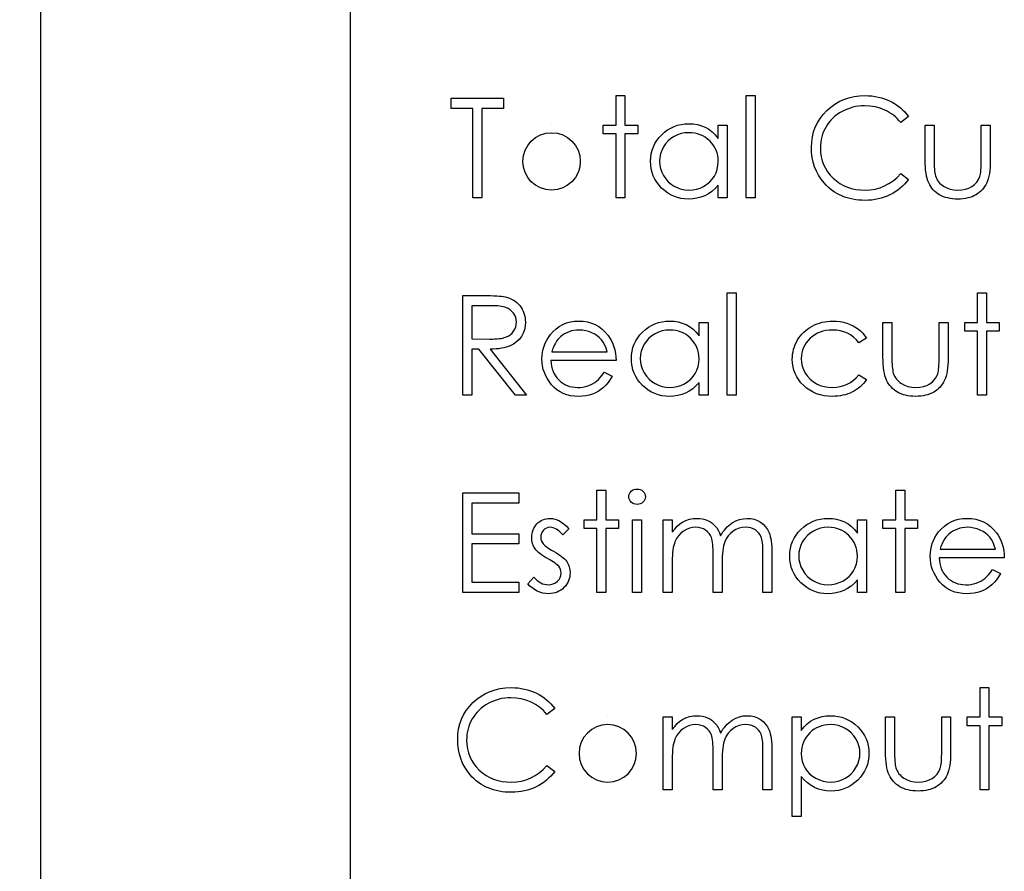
# Model space of a CAD drawing. Header units: inches. Extents: x 0.1 to 87.3, y 0.1 to 33.9.
# Tile 135 of 161: x 31.5 to 32.4, y 25.7 to 26.5. Entities that reach past the tile are written whole.
import ezdxf

# ---------------------------------------------------------------- set-up
doc = ezdxf.new("R2010")
doc.units = ezdxf.units.IN
doc.header["$MEASUREMENT"] = 0
doc.layers.add('DIMENSIONS', color=171, linetype='Continuous')
doc.styles.add('SLDTEXTSTYLE0', font='TXT', dxfattribs={"width": 0.75})
doc.dimstyles.new('SLDDIMSTYLE0', dxfattribs={"dimtxt": 0.125, "dimasz": 0.13, "dimexe": 0, "dimexo": 0.0625, "dimgap": 0.03125, "dimtad": 0, "dimtih": 1, "dimtoh": 1, "dimdec": 4, "dimlfac": 1.333333, "dimrnd": 1e-09, "dimzin": 4, "dimdsep": 46, "dimtxsty": 'SLDTEXTSTYLE0', "dimsah": 1, "dimcen": 0.09, "dimadec": 0, "dimazin": 1, "dimtfac": 1, "dimtdec": 4, "dimtofl": 0, "dimtmove": 0, "dimatfit": 3, "dimfxl": 0, "dimfrac": 2, "dimtolj": 1, "dimtzin": 12, "dimarcsym": 0})

# ---------------------------------------------------------------- blocks, each defined once
blk = doc.blocks.new('_D')
at = {"layer": 'DIMENSIONS'}
for p, q in [((31.75748, 27.92628), (31.50748, 27.92628)), ((31.50748, 27.92628), (31.50748, 27.32736)), ((31.50748, 22.25736), (31.50748, 27.32736))]:
    blk.add_line(p, q, dxfattribs=at)
for points in [[(31.50748, 27.32736), (31.48748, 27.19736), (31.52748, 27.19736)], [(31.50748, 22.25736), (31.52748, 22.38736), (31.48748, 22.38736)]]:
    blk.add_solid(points, dxfattribs=at)
at = {"layer": 'DIMENSIONS', "char_height": 0.125, "attachment_point": 1, "style": 'SLDTEXTSTYLE0'}
for s, insert in [('6.7600', (31.75748, 28.08741)), ('COIL', (31.81407, 27.88897))]:
    blk.add_mtext(s, dxfattribs=dict(at, insert=insert))

msp = doc.modelspace()

# ---------------------------------------------------------------- linework, layer by layer
at = {"color": 7, "linetype": 'Continuous', "lineweight": 25}
msp.add_line((31.798685, 22.257365), (31.798685, 27.327365), dxfattribs=at)
at = {"color": 7, "linetype": 'Continuous'}
for p, q in [((31.988025, 26.374438), (31.988025, 26.374438)), ((32.04091, 25.817106), (32.04091, 25.817106))]:
    msp.add_line(p, q, dxfattribs=at)
at = {"color": 7, "linetype": 'Continuous', "flags": 128}
for points in [[(32.048685, 26.400881), (32.057098, 26.400881), (32.057098, 26.400881), (32.057098, 26.373236), (32.057098, 26.373236), (32.069118, 26.373236), (32.069118, 26.373236), (32.069118, 26.364823), (32.069118, 26.364823), (32.057098, 26.364823), (32.057098, 26.364823), (32.057098, 26.304727), (32.057098, 26.304727), (32.048685, 26.304727), (32.048685, 26.304727), (32.048685, 26.364823), (32.048685, 26.364823), (32.036666, 26.364823), (32.036666, 26.364823), (32.036666, 26.373236), (32.036666, 26.373236), (32.048685, 26.373236), (32.048685, 26.373236), (32.048685, 26.400881)], [(32.171281, 26.400881), (32.179694, 26.400881), (32.179694, 26.400881), (32.179694, 26.304727), (32.179694, 26.304727), (32.171281, 26.304727), (32.171281, 26.304727), (32.171281, 26.400881)], [(32.323925, 26.381274), (32.316563, 26.37564), (32.316563, 26.37564), (32.314967, 26.377499), (32.313296, 26.379246), (32.311549, 26.38088), (32.309727, 26.382401), (32.307812, 26.383791), (32.30584, 26.385068), (32.303774, 26.386232), (32.301633, 26.387284), (32.297164, 26.38903), (32.292487, 26.39027), (32.287605, 26.391021), (32.282496, 26.391265), (32.282496, 26.391265), (32.279679, 26.39119), (32.2769, 26.390927), (32.274177, 26.390514), (32.271529, 26.389932), (32.2689, 26.389181), (32.266346, 26.388279), (32.263848, 26.38719), (32.261388, 26.385951), (32.259021, 26.384561), (32.256805, 26.383058), (32.254721, 26.381443), (32.252768, 26.379716), (32.250946, 26.377875), (32.249275, 26.375922), (32.247735, 26.373837), (32.246326, 26.371659), (32.245068, 26.369387), (32.243997, 26.367039), (32.243077, 26.364635), (32.242326, 26.362137), (32.241744, 26.359583), (32.241331, 26.356973), (32.241068, 26.354269), (32.240993, 26.351508), (32.240993, 26.351508), (32.24118, 26.347358), (32.241744, 26.343395), (32.242664, 26.339601), (32.243979, 26.335996), (32.24565, 26.33254), (32.247716, 26.329272), (32.250138, 26.326174), (32.252937, 26.323263), (32.256017, 26.320615), (32.259303, 26.318305), (32.262777, 26.31637), (32.266439, 26.314774), (32.270308, 26.313535), (32.274365, 26.312652), (32.278628, 26.312107), (32.283079, 26.311938), (32.283079, 26.311938), (32.28798, 26.312182), (32.292675, 26.312915), (32.297164, 26.314136), (32.301464, 26.315845), (32.30554, 26.318042), (32.309427, 26.320727), (32.313089, 26.323901), (32.316563, 26.327563), (32.316563, 26.327563), (32.323925, 26.321986), (32.323925, 26.321986), (32.322122, 26.319713), (32.320207, 26.317554), (32.318197, 26.315544), (32.316075, 26.313666), (32.31384, 26.311901), (32.311493, 26.310286), (32.309033, 26.308802), (32.306479, 26.30745), (32.303831, 26.306248), (32.301107, 26.305215), (32.298309, 26.304332), (32.295417, 26.3036), (32.292469, 26.303037), (32.289426, 26.302642), (32.286328, 26.302398), (32.283135, 26.302323), (32.283135, 26.302323), (32.280111, 26.302379), (32.277163, 26.302586), (32.274308, 26.302905), (32.271529, 26.303356), (32.268825, 26.303919), (32.266214, 26.304633), (32.263679, 26.305459), (32.261219, 26.306417), (32.258834, 26.307506), (32.256542, 26.308727), (32.254326, 26.310079), (32.252185, 26.311544), (32.250138, 26.31314), (32.248166, 26.314868), (32.24627, 26.316727), (32.244467, 26.318718), (32.244467, 26.318718), (32.241687, 26.322267), (32.239265, 26.326005), (32.237218, 26.329911), (32.235546, 26.334005), (32.23425, 26.338268), (32.23333, 26.342719), (32.232767, 26.347339), (32.232579, 26.352146), (32.232579, 26.352146), (32.232804, 26.357198), (32.23348, 26.362044), (32.234607, 26.366682), (32.236185, 26.371114), (32.238194, 26.37534), (32.240673, 26.379377), (32.243584, 26.38319), (32.246965, 26.386814), (32.250683, 26.39012), (32.254608, 26.392974), (32.258777, 26.395378), (32.263172, 26.397369), (32.267792, 26.398909), (32.272637, 26.399998), (32.277726, 26.400655), (32.283022, 26.400881), (32.283022, 26.400881), (32.286252, 26.400806), (32.289407, 26.400561), (32.292469, 26.400148), (32.295455, 26.399585), (32.298366, 26.398871), (32.301201, 26.39797), (32.303962, 26.396918), (32.306629, 26.395716), (32.309202, 26.394364), (32.311662, 26.39288), (32.314009, 26.391265), (32.316225, 26.389538), (32.318329, 26.387659), (32.320319, 26.385669), (32.322179, 26.383528), (32.323925, 26.381274)], [(31.893637, 26.388861), (31.893637, 26.398477), (31.893637, 26.398477), (31.942916, 26.398477), (31.942916, 26.398477), (31.942916, 26.388861), (31.942916, 26.388861), (31.922483, 26.388861), (31.922483, 26.388861), (31.922483, 26.304727), (31.922483, 26.304727), (31.914069, 26.304727), (31.914069, 26.304727), (31.914069, 26.388861), (31.914069, 26.388861), (31.893637, 26.388861)], [(32.153252, 26.373236), (32.153252, 26.304727), (32.153252, 26.304727), (32.144839, 26.304727), (32.144839, 26.304727), (32.144839, 26.316577), (32.144839, 26.316577), (32.141928, 26.313422), (32.138867, 26.310718), (32.135599, 26.308464), (32.132181, 26.306661), (32.128594, 26.30529), (32.124857, 26.304314), (32.120932, 26.303713), (32.116856, 26.303525), (32.116856, 26.303525), (32.113232, 26.303694), (32.109739, 26.304182), (32.106377, 26.30499), (32.103147, 26.306117), (32.100067, 26.307581), (32.0971, 26.309365), (32.094283, 26.311469), (32.091597, 26.31391), (32.089137, 26.316577), (32.087015, 26.319375), (32.085231, 26.322324), (32.083747, 26.325422), (32.082602, 26.328653), (32.081794, 26.332014), (32.081306, 26.335526), (32.081137, 26.339169), (32.081137, 26.339169), (32.081306, 26.342738), (32.081794, 26.346193), (32.08262, 26.349498), (32.083785, 26.352691), (32.085268, 26.355733), (32.087071, 26.358644), (32.089212, 26.361443), (32.091691, 26.364091), (32.094395, 26.366513), (32.09725, 26.368617), (32.100217, 26.370401), (32.103335, 26.371847), (32.106584, 26.372992), (32.109964, 26.3738), (32.113476, 26.374269), (32.117119, 26.374438), (32.117119, 26.374438), (32.121307, 26.374232), (32.125289, 26.373612), (32.129063, 26.37256), (32.132632, 26.371114), (32.135993, 26.369217), (32.139167, 26.366814), (32.142097, 26.36394), (32.144839, 26.36056), (32.144839, 26.36056), (32.144839, 26.373236), (32.144839, 26.373236), (32.153252, 26.373236)], [(32.33955, 26.373236), (32.347964, 26.373236), (32.347964, 26.373236), (32.347964, 26.341461), (32.347964, 26.341461), (32.347982, 26.338662), (32.348039, 26.336108), (32.348151, 26.333761), (32.348302, 26.331639), (32.34849, 26.329761), (32.348715, 26.328089), (32.348978, 26.326662), (32.349297, 26.325441), (32.349297, 26.325441), (32.34986, 26.32392), (32.350518, 26.322474), (32.351307, 26.321122), (32.352189, 26.319845), (32.353203, 26.318643), (32.35433, 26.317535), (32.355551, 26.316502), (32.356903, 26.315563), (32.359851, 26.313985), (32.363082, 26.31284), (32.366575, 26.312164), (32.370331, 26.311938), (32.370331, 26.311938), (32.374087, 26.312164), (32.377542, 26.312821), (32.380697, 26.313929), (32.383552, 26.315469), (32.38605, 26.317366), (32.388134, 26.319563), (32.389806, 26.322023), (32.391045, 26.324765), (32.391045, 26.324765), (32.391364, 26.325892), (32.391646, 26.327282), (32.39189, 26.328953), (32.392097, 26.330906), (32.392247, 26.333141), (32.392341, 26.335639), (32.392416, 26.338418), (32.392435, 26.341461), (32.392435, 26.341461), (32.392435, 26.373236), (32.392435, 26.373236), (32.400848, 26.373236), (32.400848, 26.373236), (32.400848, 26.339883), (32.400848, 26.339883), (32.400792, 26.336484), (32.400642, 26.333291), (32.400379, 26.330305), (32.400003, 26.327563), (32.399534, 26.325009), (32.398951, 26.322699), (32.398257, 26.320596), (32.397468, 26.318699), (32.396566, 26.316971), (32.395571, 26.315338), (32.394444, 26.313798), (32.393242, 26.312352), (32.391909, 26.310999), (32.390482, 26.30976), (32.388942, 26.308595), (32.387289, 26.307544), (32.385543, 26.306605), (32.383683, 26.305778), (32.381711, 26.305102), (32.379646, 26.304539), (32.377448, 26.304088), (32.375157, 26.303769), (32.372772, 26.303581), (32.370256, 26.303525), (32.370256, 26.303525), (32.367758, 26.303581), (32.365354, 26.303769), (32.363063, 26.304088), (32.360866, 26.304539), (32.358781, 26.305102), (32.356809, 26.305778), (32.354931, 26.306605), (32.353166, 26.307544), (32.351513, 26.308595), (32.349954, 26.30976), (32.348508, 26.311018), (32.347175, 26.31237), (32.345954, 26.313835), (32.344846, 26.315394), (32.343832, 26.317047), (32.342931, 26.318793), (32.342142, 26.320709), (32.341447, 26.32285), (32.340865, 26.325235), (32.340395, 26.327826), (32.34002, 26.330662), (32.339757, 26.333704), (32.339607, 26.336991), (32.33955, 26.340503), (32.33955, 26.340503), (32.33955, 26.373236)], [(32.117232, 26.366025), (32.113551, 26.3658), (32.11002, 26.365142), (32.10664, 26.364034), (32.103391, 26.362494), (32.100386, 26.36056), (32.097701, 26.35825), (32.095334, 26.355602), (32.093287, 26.352578), (32.091654, 26.349348), (32.090489, 26.346005), (32.089776, 26.342587), (32.08955, 26.339076), (32.08955, 26.339076), (32.089794, 26.335582), (32.090489, 26.332164), (32.091672, 26.328822), (32.093325, 26.325554), (32.095391, 26.322512), (32.097757, 26.319826), (32.100461, 26.317497), (32.103485, 26.315525), (32.106734, 26.313948), (32.110096, 26.31284), (32.11357, 26.312164), (32.117157, 26.311938), (32.117157, 26.311938), (32.1208, 26.312164), (32.12435, 26.312821), (32.127786, 26.313929), (32.131129, 26.315488), (32.134228, 26.317422), (32.13697, 26.319676), (32.139299, 26.322249), (32.14127, 26.325122), (32.142829, 26.328258), (32.143956, 26.331601), (32.144613, 26.335113), (32.144839, 26.338831), (32.144839, 26.338831), (32.144707, 26.341667), (32.144332, 26.34439), (32.143712, 26.347001), (32.142848, 26.34948), (32.141721, 26.351846), (32.14035, 26.3541), (32.138735, 26.356222), (32.136857, 26.358231), (32.13481, 26.360053), (32.13265, 26.361649), (32.130359, 26.362983), (32.127974, 26.364072), (32.125458, 26.364936), (32.122828, 26.365537), (32.120087, 26.365912), (32.117232, 26.366025)], [(32.153252, 26.215103), (32.161666, 26.215103), (32.161666, 26.215103), (32.161666, 26.118949), (32.161666, 26.118949), (32.153252, 26.118949), (32.153252, 26.118949), (32.153252, 26.215103)], [(32.388829, 26.215103), (32.397243, 26.215103), (32.397243, 26.215103), (32.397243, 26.187459), (32.397243, 26.187459), (32.409262, 26.187459), (32.409262, 26.187459), (32.409262, 26.179045), (32.409262, 26.179045), (32.397243, 26.179045), (32.397243, 26.179045), (32.397243, 26.118949), (32.397243, 26.118949), (32.388829, 26.118949), (32.388829, 26.118949), (32.388829, 26.179045), (32.388829, 26.179045), (32.37681, 26.179045), (32.37681, 26.179045), (32.37681, 26.187459), (32.37681, 26.187459), (32.388829, 26.187459), (32.388829, 26.187459), (32.388829, 26.215103)], [(31.904454, 26.212699), (31.923215, 26.212699), (31.923215, 26.212699), (31.926971, 26.21268), (31.930427, 26.212624), (31.933544, 26.212511), (31.936361, 26.21238), (31.938859, 26.212192), (31.941038, 26.211986), (31.942916, 26.211723), (31.944456, 26.211422), (31.944456, 26.211422), (31.946503, 26.210878), (31.948456, 26.210183), (31.950315, 26.209356), (31.952061, 26.208399), (31.953714, 26.207291), (31.955273, 26.206051), (31.956738, 26.20468), (31.95809, 26.203159), (31.959329, 26.201544), (31.9604, 26.199816), (31.961301, 26.198013), (31.962034, 26.196116), (31.962616, 26.194126), (31.963029, 26.19206), (31.963273, 26.189881), (31.963348, 26.187628), (31.963348, 26.187628), (31.963123, 26.183891), (31.962428, 26.180398), (31.961264, 26.17713), (31.959649, 26.174087), (31.957602, 26.171346), (31.95516, 26.168961), (31.952306, 26.166932), (31.949075, 26.165261), (31.947273, 26.164566), (31.945319, 26.163946), (31.943197, 26.163439), (31.940906, 26.163007), (31.938446, 26.162669), (31.935836, 26.162425), (31.933056, 26.162275), (31.930108, 26.162218), (31.930108, 26.162218), (31.96455, 26.118949), (31.96455, 26.118949), (31.954146, 26.118949), (31.954146, 26.118949), (31.919703, 26.162218), (31.919703, 26.162218), (31.912868, 26.162218), (31.912868, 26.162218), (31.912868, 26.118949), (31.912868, 26.118949), (31.904454, 26.118949), (31.904454, 26.118949), (31.904454, 26.212699)], [(31.912867, 26.203084), (31.912868, 26.171834), (31.912868, 26.171834), (31.930032, 26.171702), (31.930032, 26.171702), (31.932436, 26.171721), (31.93469, 26.171815), (31.936775, 26.171947), (31.938709, 26.172134), (31.940474, 26.172378), (31.94207, 26.172679), (31.943517, 26.173036), (31.944794, 26.173449), (31.947047, 26.174463), (31.949057, 26.175721), (31.950784, 26.177261), (31.952249, 26.179045), (31.953432, 26.181036), (31.954259, 26.183121), (31.954766, 26.185337), (31.954935, 26.187647), (31.954935, 26.187647), (31.954766, 26.1899), (31.954259, 26.19206), (31.953395, 26.194107), (31.952212, 26.196041), (31.950747, 26.197807), (31.949075, 26.19929), (31.947197, 26.200511), (31.945094, 26.20145), (31.943892, 26.201826), (31.942521, 26.202164), (31.940962, 26.202445), (31.939235, 26.202671), (31.9373, 26.202858), (31.935197, 26.20299), (31.932906, 26.203065), (31.930446, 26.203084), (31.930446, 26.203084), (31.912868, 26.203084)], [(32.037604, 26.140584), (32.045079, 26.136659), (32.045079, 26.136659), (32.043239, 26.133523), (32.041267, 26.130706), (32.039163, 26.128189), (32.03691, 26.126011), (32.034525, 26.124114), (32.032008, 26.122461), (32.029323, 26.121034), (32.026506, 26.119851), (32.02352, 26.11893), (32.020346, 26.118273), (32.016984, 26.117879), (32.013435, 26.117747), (32.013435, 26.117747), (32.009491, 26.117916), (32.005772, 26.118423), (32.002279, 26.119269), (31.998993, 26.120452), (31.99595, 26.121973), (31.993115, 26.123832), (31.990485, 26.126029), (31.9881, 26.128565), (31.985959, 26.131307), (31.9841, 26.134142), (31.982541, 26.137072), (31.981264, 26.140096), (31.98025, 26.143194), (31.979537, 26.146368), (31.979124, 26.149655), (31.978973, 26.153016), (31.978973, 26.153016), (31.979105, 26.156171), (31.979462, 26.159251), (31.980081, 26.162237), (31.980945, 26.165148), (31.982053, 26.167965), (31.983405, 26.170688), (31.98502, 26.173336), (31.986861, 26.17589), (31.986861, 26.17589), (31.989471, 26.178876), (31.992288, 26.181487), (31.995312, 26.183665), (31.998561, 26.185468), (32.002016, 26.186858), (32.005679, 26.187872), (32.009547, 26.188454), (32.013641, 26.188661), (32.013641, 26.188661), (32.017848, 26.188454), (32.021848, 26.187816), (32.025623, 26.186764), (32.029172, 26.185299), (32.032515, 26.183402), (32.035633, 26.181074), (32.038544, 26.178332), (32.041229, 26.175177), (32.041229, 26.175177), (32.042957, 26.172717), (32.044441, 26.170125), (32.045718, 26.167364), (32.04675, 26.164472), (32.047577, 26.16143), (32.048178, 26.158237), (32.048535, 26.154894), (32.048685, 26.151401), (32.048685, 26.151401), (31.987387, 26.151401), (31.987387, 26.151401), (31.987556, 26.148697), (31.987931, 26.146105), (31.988532, 26.143645), (31.989359, 26.141316), (31.990373, 26.139119), (31.991612, 26.137034), (31.993077, 26.135081), (31.994749, 26.133241), (31.996589, 26.131588), (31.998523, 26.130142), (32.00057, 26.128921), (32.00273, 26.127926), (32.004984, 26.127156), (32.00735, 26.126612), (32.00981, 26.126273), (32.012383, 26.126161), (32.012383, 26.126161), (32.0149, 26.126255), (32.01736, 26.126555), (32.019801, 26.127062), (32.022205, 26.127757), (32.024515, 26.128621), (32.026637, 26.129635), (32.028571, 26.130762), (32.030337, 26.13202), (32.032046, 26.133541), (32.03383, 26.135494), (32.035689, 26.137823), (32.037605, 26.140584)], [(32.135223, 26.187459), (32.135223, 26.118949), (32.135223, 26.118949), (32.12681, 26.118949), (32.12681, 26.118949), (32.12681, 26.130799), (32.12681, 26.130799), (32.123899, 26.127644), (32.120838, 26.12494), (32.11757, 26.122686), (32.114152, 26.120884), (32.110565, 26.119513), (32.106828, 26.118536), (32.102903, 26.117935), (32.098828, 26.117747), (32.098828, 26.117747), (32.095203, 26.117916), (32.09171, 26.118405), (32.088348, 26.119212), (32.085118, 26.120339), (32.082038, 26.121804), (32.079071, 26.123588), (32.076254, 26.125691), (32.073568, 26.128133), (32.071108, 26.130799), (32.068986, 26.133598), (32.067202, 26.136546), (32.065718, 26.139645), (32.064573, 26.142875), (32.063765, 26.146237), (32.063277, 26.149749), (32.063108, 26.153392), (32.063108, 26.153392), (32.063277, 26.15696), (32.063765, 26.160416), (32.064592, 26.163721), (32.065756, 26.166913), (32.06724, 26.169956), (32.069042, 26.172867), (32.071183, 26.175665), (32.073662, 26.178313), (32.076367, 26.180736), (32.079221, 26.182839), (32.082188, 26.184623), (32.085306, 26.186069), (32.088555, 26.187215), (32.091935, 26.188022), (32.095447, 26.188492), (32.09909, 26.188661), (32.09909, 26.188661), (32.103278, 26.188454), (32.10726, 26.187834), (32.111035, 26.186783), (32.114603, 26.185337), (32.117964, 26.18344), (32.121138, 26.181036), (32.124068, 26.178163), (32.12681, 26.174782), (32.12681, 26.174782), (32.12681, 26.187459), (32.12681, 26.187459), (32.135223, 26.187459)], [(32.284261, 26.172604), (32.277219, 26.168228), (32.277219, 26.168228), (32.274834, 26.171045), (32.272224, 26.173487), (32.269426, 26.175552), (32.266421, 26.177243), (32.263191, 26.178557), (32.259754, 26.179496), (32.256129, 26.18006), (32.252279, 26.180247), (32.252279, 26.180247), (32.249199, 26.180116), (32.246232, 26.179759), (32.243415, 26.179139), (32.24073, 26.178294), (32.238176, 26.177186), (32.235753, 26.175834), (32.233462, 26.174256), (32.231302, 26.172416), (32.229349, 26.170407), (32.227659, 26.168284), (32.226213, 26.166068), (32.225048, 26.16374), (32.224128, 26.161317), (32.22349, 26.158782), (32.223095, 26.156134), (32.222964, 26.153392), (32.222964, 26.153392), (32.223208, 26.149805), (32.223921, 26.146331), (32.225123, 26.14295), (32.226795, 26.139682), (32.228898, 26.136659), (32.231358, 26.133973), (32.234157, 26.131663), (32.23733, 26.12971), (32.240786, 26.128151), (32.244429, 26.127043), (32.248279, 26.126386), (32.252336, 26.126161), (32.252336, 26.126161), (32.256054, 26.126349), (32.259604, 26.126912), (32.262965, 26.127851), (32.266177, 26.129166), (32.2692, 26.130856), (32.272036, 26.132922), (32.274721, 26.135363), (32.277219, 26.13818), (32.277219, 26.13818), (32.284262, 26.13356), (32.284262, 26.13356), (32.282985, 26.131738), (32.281595, 26.130011), (32.280093, 26.128396), (32.278496, 26.126893), (32.276806, 26.125485), (32.274984, 26.124189), (32.273069, 26.122987), (32.271059, 26.121898), (32.268956, 26.120921), (32.266778, 26.120076), (32.264543, 26.119362), (32.262214, 26.11878), (32.259829, 26.11833), (32.25735, 26.11801), (32.254815, 26.117804), (32.252204, 26.117747), (32.252204, 26.117747), (32.248223, 26.117898), (32.244429, 26.118386), (32.240805, 26.119175), (32.237349, 26.120283), (32.234063, 26.12171), (32.230945, 26.123456), (32.228015, 26.125522), (32.225255, 26.127907), (32.222738, 26.130518), (32.220579, 26.133278), (32.218738, 26.136152), (32.217236, 26.139175), (32.216053, 26.142349), (32.215226, 26.145636), (32.214719, 26.149072), (32.21455, 26.152641), (32.21455, 26.152641), (32.214625, 26.155063), (32.214869, 26.157448), (32.215245, 26.159796), (32.215808, 26.162087), (32.216503, 26.164341), (32.217367, 26.166557), (32.218381, 26.168716), (32.219546, 26.170839), (32.22086, 26.172886), (32.222288, 26.174801), (32.223828, 26.176623), (32.225499, 26.178313), (32.227264, 26.179891), (32.229161, 26.181355), (32.231189, 26.182708), (32.233311, 26.183947), (32.235528, 26.185055), (32.237819, 26.186013), (32.240166, 26.18682), (32.242589, 26.187478), (32.245068, 26.188003), (32.247603, 26.18836), (32.250214, 26.188586), (32.252899, 26.188661), (32.252899, 26.188661), (32.256261, 26.188529), (32.259585, 26.188135), (32.262834, 26.187496), (32.266026, 26.186576), (32.269069, 26.185449), (32.271886, 26.184172), (32.27444, 26.182726), (32.276769, 26.18113), (32.278891, 26.179346), (32.280844, 26.177336), (32.282647, 26.175083), (32.284262, 26.172604)], [(32.299887, 26.187459), (32.3083, 26.187459), (32.3083, 26.187459), (32.3083, 26.155683), (32.3083, 26.155683), (32.308319, 26.152885), (32.308375, 26.150331), (32.308488, 26.147983), (32.308638, 26.145861), (32.308826, 26.143983), (32.309051, 26.142312), (32.309314, 26.140884), (32.309634, 26.139664), (32.309634, 26.139664), (32.310197, 26.138142), (32.310854, 26.136696), (32.311643, 26.135344), (32.312526, 26.134067), (32.31354, 26.132865), (32.314667, 26.131757), (32.315887, 26.130724), (32.31724, 26.129785), (32.320188, 26.128208), (32.323418, 26.127062), (32.326911, 26.126386), (32.330667, 26.126161), (32.330667, 26.126161), (32.334423, 26.126386), (32.337879, 26.127043), (32.341034, 26.128151), (32.343888, 26.129691), (32.346386, 26.131588), (32.348471, 26.133785), (32.350142, 26.136246), (32.351382, 26.138988), (32.351382, 26.138988), (32.351701, 26.140114), (32.351983, 26.141504), (32.352227, 26.143176), (32.352433, 26.145129), (32.352584, 26.147363), (32.352677, 26.149861), (32.352753, 26.152641), (32.352771, 26.155683), (32.352771, 26.155683), (32.352771, 26.187459), (32.352771, 26.187459), (32.361185, 26.187459), (32.361185, 26.187459), (32.361185, 26.154105), (32.361185, 26.154105), (32.361128, 26.150706), (32.360978, 26.147514), (32.360715, 26.144528), (32.36034, 26.141786), (32.35987, 26.139232), (32.359288, 26.136922), (32.358593, 26.134818), (32.357804, 26.132922), (32.356903, 26.131194), (32.355908, 26.12956), (32.354781, 26.12802), (32.353579, 26.126574), (32.352246, 26.125222), (32.350818, 26.123982), (32.349278, 26.122818), (32.347626, 26.121766), (32.345879, 26.120827), (32.34402, 26.120001), (32.342048, 26.119325), (32.339982, 26.118761), (32.337785, 26.118311), (32.335494, 26.117991), (32.333109, 26.117804), (32.330592, 26.117747), (32.330592, 26.117747), (32.328094, 26.117804), (32.325691, 26.117991), (32.323399, 26.118311), (32.321202, 26.118761), (32.319118, 26.119325), (32.317146, 26.120001), (32.315268, 26.120827), (32.313502, 26.121766), (32.31185, 26.122818), (32.310291, 26.123982), (32.308845, 26.125241), (32.307511, 26.126593), (32.306291, 26.128058), (32.305183, 26.129616), (32.304169, 26.131269), (32.303267, 26.133016), (32.302478, 26.134931), (32.301784, 26.137072), (32.301201, 26.139457), (32.300732, 26.142049), (32.300356, 26.144884), (32.300093, 26.147927), (32.299943, 26.151213), (32.299887, 26.154725), (32.299887, 26.154725), (32.299887, 26.187459)], [(32.040271, 26.159815), (32.039276, 26.163139), (32.038055, 26.166106), (32.036647, 26.168716), (32.035032, 26.17097), (32.033191, 26.172961), (32.03105, 26.174745), (32.028647, 26.176322), (32.025961, 26.177693), (32.023106, 26.17882), (32.020158, 26.179609), (32.017153, 26.180097), (32.014073, 26.180247), (32.014073, 26.180247), (32.011557, 26.180153), (32.009115, 26.179853), (32.006768, 26.179346), (32.004533, 26.178651), (32.002354, 26.177731), (32.000289, 26.176642), (31.998317, 26.175327), (31.99642, 26.173825), (31.99642, 26.173825), (31.995105, 26.172585), (31.993885, 26.171195), (31.992739, 26.169674), (31.991687, 26.168003), (31.990711, 26.166162), (31.989809, 26.16419), (31.989002, 26.162087), (31.988269, 26.159815), (31.988269, 26.159815), (32.040271, 26.159815)], [(32.099203, 26.180247), (32.095522, 26.180022), (32.091992, 26.179365), (32.088611, 26.178257), (32.085362, 26.176717), (32.082357, 26.174782), (32.079672, 26.172472), (32.077306, 26.169824), (32.075259, 26.166801), (32.073625, 26.163571), (32.07246, 26.160228), (32.071747, 26.15681), (32.071521, 26.153298), (32.071521, 26.153298), (32.071765, 26.149805), (32.07246, 26.146387), (32.073644, 26.143044), (32.075296, 26.139776), (32.077362, 26.136734), (32.079728, 26.134048), (32.082433, 26.13172), (32.085456, 26.129748), (32.088705, 26.12817), (32.092067, 26.127062), (32.095541, 26.126386), (32.099128, 26.126161), (32.099128, 26.126161), (32.102771, 26.126386), (32.106321, 26.127043), (32.109758, 26.128151), (32.1131, 26.12971), (32.116199, 26.131645), (32.118941, 26.133898), (32.12127, 26.136471), (32.123242, 26.139344), (32.1248, 26.142481), (32.125927, 26.145823), (32.126584, 26.149335), (32.12681, 26.153054), (32.12681, 26.153054), (32.126678, 26.15589), (32.126303, 26.158613), (32.125683, 26.161223), (32.124819, 26.163702), (32.123692, 26.166068), (32.122321, 26.168322), (32.120706, 26.170444), (32.118828, 26.172454), (32.116781, 26.174275), (32.114622, 26.175872), (32.11233, 26.177205), (32.109945, 26.178294), (32.107429, 26.179158), (32.1048, 26.179759), (32.102058, 26.180135), (32.099203, 26.180247)], [(32.030656, 26.029326), (32.039069, 26.029326), (32.039069, 26.029326), (32.039069, 26.001681), (32.039069, 26.001681), (32.051089, 26.001681), (32.051089, 26.001681), (32.051089, 25.993268), (32.051089, 25.993268), (32.039069, 25.993268), (32.039069, 25.993268), (32.039069, 25.933172), (32.039069, 25.933172), (32.030656, 25.933172), (32.030656, 25.933172), (32.030656, 25.993268), (32.030656, 25.993268), (32.018637, 25.993268), (32.018637, 25.993268), (32.018637, 26.001681), (32.018637, 26.001681), (32.030656, 26.001681), (32.030656, 26.001681), (32.030656, 26.029326)], [(32.068479, 26.030527), (32.070038, 26.030396), (32.071484, 26.030002), (32.072817, 26.029326), (32.074019, 26.028405), (32.075033, 26.027297), (32.075747, 26.026058), (32.076179, 26.024724), (32.076329, 26.023278), (32.076329, 26.023278), (32.076179, 26.02187), (32.075747, 26.020555), (32.075033, 26.019335), (32.074019, 26.018227), (32.072817, 26.017306), (32.071484, 26.01663), (32.070038, 26.016236), (32.068479, 26.016104), (32.068479, 26.016104), (32.066939, 26.016236), (32.065531, 26.01663), (32.064197, 26.017306), (32.062995, 26.018227), (32.062, 26.019335), (32.061286, 26.020555), (32.060854, 26.02187), (32.060704, 26.023278), (32.060704, 26.023278), (32.060854, 26.024724), (32.061286, 26.026058), (32.062, 26.027297), (32.062995, 26.028405), (32.064197, 26.029326), (32.065531, 26.030002), (32.066939, 26.030396), (32.068479, 26.030527)], [(32.311906, 26.029326), (32.320319, 26.029326), (32.320319, 26.029326), (32.320319, 26.001681), (32.320319, 26.001681), (32.332339, 26.001681), (32.332339, 26.001681), (32.332339, 25.993268), (32.332339, 25.993268), (32.320319, 25.993268), (32.320319, 25.993268), (32.320319, 25.933172), (32.320319, 25.933172), (32.311906, 25.933172), (32.311906, 25.933172), (32.311906, 25.993268), (32.311906, 25.993268), (32.299887, 25.993268), (32.299887, 25.993268), (32.299887, 26.001681), (32.299887, 26.001681), (32.311906, 26.001681), (32.311906, 26.001681), (32.311906, 26.029326)], [(31.904454, 26.026922), (31.957339, 26.026922), (31.957339, 26.026922), (31.957339, 26.017306), (31.957339, 26.017306), (31.912868, 26.017306), (31.912868, 26.017306), (31.912868, 25.98846), (31.912868, 25.98846), (31.957339, 25.98846), (31.957339, 25.98846), (31.957339, 25.978845), (31.957339, 25.978845), (31.912868, 25.978845), (31.912868, 25.978845), (31.912868, 25.942787), (31.912868, 25.942787), (31.957339, 25.942787), (31.957339, 25.942787), (31.957339, 25.933172), (31.957339, 25.933172), (31.904454, 25.933172), (31.904454, 25.933172), (31.904454, 26.026922)], [(32.004214, 25.993136), (31.998505, 25.987258), (31.998505, 25.987258), (31.997002, 25.988948), (31.9955, 25.990413), (31.993997, 25.991653), (31.992532, 25.992667), (31.991049, 25.993456), (31.989584, 25.994019), (31.988119, 25.994357), (31.986673, 25.99447), (31.986673, 25.99447), (31.984908, 25.994301), (31.983274, 25.993775), (31.981753, 25.992911), (31.980382, 25.99169), (31.979236, 25.990244), (31.978429, 25.988704), (31.97794, 25.987033), (31.977771, 25.985249), (31.977771, 25.985249), (31.977922, 25.983634), (31.978354, 25.982075), (31.979086, 25.980535), (31.9801, 25.979033), (31.9801, 25.979033), (31.980757, 25.978263), (31.981584, 25.977474), (31.98256, 25.976629), (31.983706, 25.975765), (31.98502, 25.974863), (31.986485, 25.973943), (31.9881, 25.972967), (31.989884, 25.971971), (31.989884, 25.971971), (31.992063, 25.970732), (31.994054, 25.969511), (31.995875, 25.96829), (31.997509, 25.967088), (31.998955, 25.965887), (32.000232, 25.964703), (32.001322, 25.96352), (32.002223, 25.962356), (32.002223, 25.962356), (32.003613, 25.959933), (32.004627, 25.95736), (32.005209, 25.954637), (32.005416, 25.951764), (32.005416, 25.951764), (32.005322, 25.949736), (32.005059, 25.947783), (32.004608, 25.945905), (32.003988, 25.94412), (32.003162, 25.942393), (32.002185, 25.940759), (32.001021, 25.9392), (31.999669, 25.937716), (31.998185, 25.936364), (31.996627, 25.9352), (31.994974, 25.934223), (31.993227, 25.933416), (31.991387, 25.932777), (31.989453, 25.932327), (31.987443, 25.932064), (31.98534, 25.93197), (31.98534, 25.93197), (31.982504, 25.93212), (31.979743, 25.93259), (31.977039, 25.933359), (31.974391, 25.93443), (31.971893, 25.935782), (31.969621, 25.937378), (31.967574, 25.9392), (31.965752, 25.941247), (31.965752, 25.941247), (31.97133, 25.947595), (31.97133, 25.947595), (31.972945, 25.945905), (31.974579, 25.94444), (31.97625, 25.9432), (31.977922, 25.942186), (31.979631, 25.941397), (31.981377, 25.940834), (31.983124, 25.940496), (31.984908, 25.940383), (31.984908, 25.940383), (31.98733, 25.94059), (31.989565, 25.94121), (31.991612, 25.942224), (31.993471, 25.94367), (31.995011, 25.945379), (31.996119, 25.947257), (31.996777, 25.949247), (31.997002, 25.951407), (31.997002, 25.951407), (31.996852, 25.953191), (31.99642, 25.954881), (31.995706, 25.956459), (31.994692, 25.957943), (31.994692, 25.957943), (31.994035, 25.958656), (31.99319, 25.959426), (31.992157, 25.960253), (31.990955, 25.961116), (31.989565, 25.962018), (31.987988, 25.962957), (31.986241, 25.963952), (31.984307, 25.965004), (31.984307, 25.965004), (31.982222, 25.966187), (31.980307, 25.96737), (31.978579, 25.968553), (31.977001, 25.969718), (31.975612, 25.970882), (31.97441, 25.972046), (31.973358, 25.973211), (31.972494, 25.974356), (31.972494, 25.974356), (31.971123, 25.976741), (31.970147, 25.979314), (31.969546, 25.982019), (31.969358, 25.984911), (31.969358, 25.984911), (31.969433, 25.986808), (31.969658, 25.98861), (31.970053, 25.990338), (31.970579, 25.991991), (31.971273, 25.99355), (31.972119, 25.995033), (31.973114, 25.996442), (31.974259, 25.997756), (31.975537, 25.998958), (31.976889, 25.999991), (31.978316, 26.000874), (31.979818, 26.001606), (31.981415, 26.00217), (31.983086, 26.002564), (31.984833, 26.002808), (31.986673, 26.002883), (31.986673, 26.002883), (31.988852, 26.002733), (31.99103, 26.002282), (31.993227, 26.001512), (31.995425, 26.000442), (31.997603, 25.999071), (31.9998, 25.997399), (32.002016, 25.995428), (32.004214, 25.993136)], [(32.06431, 26.001681), (32.072723, 26.001681), (32.072723, 26.001681), (32.072723, 25.933172), (32.072723, 25.933172), (32.06431, 25.933172), (32.06431, 25.933172), (32.06431, 26.001681)], [(32.093156, 26.001681), (32.101569, 26.001681), (32.101569, 26.001681), (32.101569, 25.989775), (32.101569, 25.989775), (32.103898, 25.992855), (32.106264, 25.995484), (32.10865, 25.997662), (32.111072, 25.999409), (32.111072, 25.999409), (32.114471, 26.00093), (32.117964, 26.002019), (32.121533, 26.002658), (32.125195, 26.002883), (32.125195, 26.002883), (32.127674, 26.002752), (32.130078, 26.002395), (32.132425, 26.001775), (32.134697, 26.000911), (32.136857, 25.999841), (32.138791, 25.99862), (32.140538, 25.99723), (32.142059, 25.995672), (32.14343, 25.993869), (32.144726, 25.991709), (32.145909, 25.989211), (32.146998, 25.986338), (32.146998, 25.986338), (32.148125, 25.98831), (32.149327, 25.99015), (32.150604, 25.991878), (32.151938, 25.993474), (32.153346, 25.994958), (32.154811, 25.99631), (32.156351, 25.99755), (32.157966, 25.998658), (32.161309, 26.000498), (32.164802, 26.001832), (32.168389, 26.00262), (32.172126, 26.002883), (32.172126, 26.002883), (32.175563, 26.002658), (32.178793, 26.002001), (32.181817, 26.000874), (32.184634, 25.999315), (32.187169, 25.997362), (32.189366, 25.995052), (32.191207, 25.992404), (32.19269, 25.98938), (32.19331, 25.98769), (32.193836, 25.985793), (32.194287, 25.983709), (32.194662, 25.981418), (32.194944, 25.978939), (32.19515, 25.976253), (32.195282, 25.973361), (32.195319, 25.970281), (32.195319, 25.970281), (32.195319, 25.933172), (32.195319, 25.933172), (32.186906, 25.933172), (32.186906, 25.933172), (32.186906, 25.970319), (32.186906, 25.970319), (32.186887, 25.972948), (32.186812, 25.97537), (32.186681, 25.977568), (32.186512, 25.979558), (32.186286, 25.981324), (32.186005, 25.982882), (32.185685, 25.984235), (32.18531, 25.985361), (32.184371, 25.987315), (32.18315, 25.98908), (32.181648, 25.99062), (32.179863, 25.991972), (32.177854, 25.993061), (32.175638, 25.99385), (32.173253, 25.99432), (32.170661, 25.99447), (32.170661, 25.99447), (32.167487, 25.994244), (32.164464, 25.993531), (32.161553, 25.992366), (32.158792, 25.990714), (32.156276, 25.988686), (32.154135, 25.986338), (32.152351, 25.983671), (32.150923, 25.980704), (32.150341, 25.979014), (32.149834, 25.977061), (32.149421, 25.974845), (32.149064, 25.972366), (32.148801, 25.969624), (32.148595, 25.966619), (32.148482, 25.963351), (32.148444, 25.959821), (32.148444, 25.959821), (32.148444, 25.933172), (32.148444, 25.933172), (32.140031, 25.933172), (32.140031, 25.933172), (32.140031, 25.968009), (32.140031, 25.968009), (32.140012, 25.970957), (32.139937, 25.97368), (32.139806, 25.97614), (32.139637, 25.978356), (32.139411, 25.980328), (32.139148, 25.982037), (32.138829, 25.983521), (32.138453, 25.984742), (32.137533, 25.986845), (32.136313, 25.988723), (32.134791, 25.990376), (32.132988, 25.991803), (32.13096, 25.992967), (32.128725, 25.993812), (32.126322, 25.994301), (32.12373, 25.99447), (32.12373, 25.99447), (32.120688, 25.994244), (32.117739, 25.99355), (32.114884, 25.992404), (32.112143, 25.990808), (32.109626, 25.988817), (32.107448, 25.986507), (32.105626, 25.983897), (32.104161, 25.980948), (32.10356, 25.979295), (32.103034, 25.977455), (32.102584, 25.975389), (32.102227, 25.973117), (32.101926, 25.970657), (32.101738, 25.967971), (32.101607, 25.965098), (32.101569, 25.961999), (32.101569, 25.961999), (32.101569, 25.933172), (32.101569, 25.933172), (32.093156, 25.933172), (32.093156, 25.933172), (32.093156, 26.001681)], [(32.284261, 26.001681), (32.284262, 25.933172), (32.284262, 25.933172), (32.275848, 25.933172), (32.275848, 25.933172), (32.275848, 25.945022), (32.275848, 25.945022), (32.272937, 25.941867), (32.269876, 25.939163), (32.266608, 25.936909), (32.263191, 25.935106), (32.259604, 25.933735), (32.255866, 25.932759), (32.251941, 25.932158), (32.247866, 25.93197), (32.247866, 25.93197), (32.244241, 25.932139), (32.240748, 25.932627), (32.237387, 25.933435), (32.234157, 25.934561), (32.231077, 25.936026), (32.228109, 25.93781), (32.225292, 25.939914), (32.222607, 25.942355), (32.220147, 25.945022), (32.218025, 25.94782), (32.21624, 25.950769), (32.214757, 25.953867), (32.213611, 25.957097), (32.212804, 25.960459), (32.212315, 25.963971), (32.212146, 25.967614), (32.212146, 25.967614), (32.212315, 25.971183), (32.212804, 25.974638), (32.21363, 25.977943), (32.214794, 25.981136), (32.216278, 25.984178), (32.218081, 25.987089), (32.220222, 25.989887), (32.222701, 25.992535), (32.225405, 25.994958), (32.22826, 25.997061), (32.231227, 25.998846), (32.234344, 26.000292), (32.237593, 26.001437), (32.240974, 26.002245), (32.244486, 26.002714), (32.248129, 26.002883), (32.248129, 26.002883), (32.252317, 26.002677), (32.256298, 26.002057), (32.260073, 26.001005), (32.263641, 25.999559), (32.267003, 25.997662), (32.270177, 25.995259), (32.273106, 25.992385), (32.275848, 25.989005), (32.275848, 25.989005), (32.275848, 26.001681), (32.275848, 26.001681), (32.284262, 26.001681)], [(32.402989, 25.954806), (32.410464, 25.950881), (32.410464, 25.950881), (32.408623, 25.947745), (32.406651, 25.944928), (32.404548, 25.942411), (32.402294, 25.940233), (32.399909, 25.938336), (32.397393, 25.936684), (32.394707, 25.935256), (32.39189, 25.934073), (32.388904, 25.933153), (32.38573, 25.932496), (32.382369, 25.932101), (32.378819, 25.93197), (32.378819, 25.93197), (32.374875, 25.932139), (32.371157, 25.932646), (32.367664, 25.933491), (32.364377, 25.934674), (32.361335, 25.936195), (32.358499, 25.938054), (32.35587, 25.940252), (32.353485, 25.942787), (32.351344, 25.945529), (32.349485, 25.948365), (32.347926, 25.951294), (32.346649, 25.954318), (32.345635, 25.957417), (32.344921, 25.960591), (32.344508, 25.963877), (32.344358, 25.967239), (32.344358, 25.967239), (32.344489, 25.970394), (32.344846, 25.973474), (32.345466, 25.97646), (32.34633, 25.979371), (32.347438, 25.982188), (32.34879, 25.984911), (32.350405, 25.987559), (32.352246, 25.990113), (32.352246, 25.990113), (32.354856, 25.993099), (32.357673, 25.995709), (32.360697, 25.997888), (32.363945, 25.999691), (32.367401, 26.00108), (32.371063, 26.002094), (32.374932, 26.002677), (32.379026, 26.002883), (32.379026, 26.002883), (32.383233, 26.002677), (32.387233, 26.002038), (32.391008, 26.000986), (32.394557, 25.999522), (32.3979, 25.997625), (32.401017, 25.995296), (32.403928, 25.992554), (32.406614, 25.989399), (32.406614, 25.989399), (32.408342, 25.986939), (32.409825, 25.984347), (32.411102, 25.981587), (32.412135, 25.978695), (32.412961, 25.975652), (32.413562, 25.97246), (32.413919, 25.969117), (32.414069, 25.965624), (32.414069, 25.965624), (32.352771, 25.965624), (32.352771, 25.965624), (32.35294, 25.962919), (32.353316, 25.960328), (32.353917, 25.957867), (32.354743, 25.955539), (32.355757, 25.953341), (32.356997, 25.951257), (32.358462, 25.949304), (32.360133, 25.947463), (32.361974, 25.945811), (32.363908, 25.944365), (32.365955, 25.943144), (32.368115, 25.942149), (32.370368, 25.941379), (32.372735, 25.940834), (32.375195, 25.940496), (32.377768, 25.940383), (32.377768, 25.940383), (32.380284, 25.940477), (32.382744, 25.940778), (32.385186, 25.941285), (32.38759, 25.94198), (32.3899, 25.942843), (32.392022, 25.943858), (32.393956, 25.944984), (32.395721, 25.946243), (32.39743, 25.947764), (32.399214, 25.949717), (32.401074, 25.952046), (32.402989, 25.954806)], [(32.248241, 25.99447), (32.244561, 25.994244), (32.24103, 25.993587), (32.23765, 25.992479), (32.234401, 25.990939), (32.231396, 25.989005), (32.22871, 25.986695), (32.226344, 25.984047), (32.224297, 25.981023), (32.222663, 25.977793), (32.221499, 25.97445), (32.220785, 25.971032), (32.22056, 25.96752), (32.22056, 25.96752), (32.220804, 25.964027), (32.221499, 25.960609), (32.222682, 25.957266), (32.224335, 25.953999), (32.2264, 25.950956), (32.228767, 25.948271), (32.231471, 25.945942), (32.234495, 25.94397), (32.237744, 25.942393), (32.241105, 25.941285), (32.24458, 25.940609), (32.248166, 25.940383), (32.248166, 25.940383), (32.25181, 25.940609), (32.255359, 25.941266), (32.258796, 25.942374), (32.262139, 25.943933), (32.265238, 25.945867), (32.267979, 25.948121), (32.270308, 25.950693), (32.27228, 25.953567), (32.273839, 25.956703), (32.274966, 25.960046), (32.275623, 25.963558), (32.275848, 25.967276), (32.275848, 25.967276), (32.275717, 25.970112), (32.275341, 25.972835), (32.274721, 25.975446), (32.273858, 25.977925), (32.272731, 25.980291), (32.27136, 25.982544), (32.269745, 25.984667), (32.267867, 25.986676), (32.26582, 25.988498), (32.26366, 25.990094), (32.261369, 25.991427), (32.258984, 25.992517), (32.256467, 25.993381), (32.253838, 25.993981), (32.251096, 25.994357), (32.248242, 25.99447)], [(32.405656, 25.974037), (32.404661, 25.977361), (32.40344, 25.980328), (32.402031, 25.982939), (32.400416, 25.985192), (32.398576, 25.987183), (32.396435, 25.988967), (32.394031, 25.990545), (32.391346, 25.991916), (32.388491, 25.993042), (32.385543, 25.993831), (32.382538, 25.99432), (32.379458, 25.99447), (32.379458, 25.99447), (32.376941, 25.994376), (32.3745, 25.994075), (32.372152, 25.993568), (32.369918, 25.992873), (32.367739, 25.991953), (32.365673, 25.990864), (32.363701, 25.989549), (32.361805, 25.988047), (32.361805, 25.988047), (32.36049, 25.986808), (32.359269, 25.985418), (32.358124, 25.983897), (32.357072, 25.982225), (32.356095, 25.980385), (32.355194, 25.978413), (32.354386, 25.976309), (32.353654, 25.974037), (32.353654, 25.974037), (32.405656, 25.974037)], [(31.990992, 25.823942), (31.983631, 25.818308), (31.983631, 25.818308), (31.982034, 25.820167), (31.980363, 25.821913), (31.978616, 25.823547), (31.976795, 25.825068), (31.974879, 25.826458), (31.972907, 25.827735), (31.970842, 25.8289), (31.968701, 25.829951), (31.964231, 25.831698), (31.959555, 25.832937), (31.954672, 25.833688), (31.949564, 25.833933), (31.949564, 25.833933), (31.946747, 25.833857), (31.943967, 25.833595), (31.941244, 25.833181), (31.938596, 25.832599), (31.935967, 25.831848), (31.933413, 25.830947), (31.930915, 25.829857), (31.928455, 25.828618), (31.926089, 25.827228), (31.923873, 25.825726), (31.921788, 25.824111), (31.919835, 25.822383), (31.918013, 25.820542), (31.916342, 25.818589), (31.914802, 25.816505), (31.913393, 25.814326), (31.912135, 25.812054), (31.911065, 25.809706), (31.910144, 25.807302), (31.909393, 25.804805), (31.908811, 25.802251), (31.908398, 25.79964), (31.908135, 25.796936), (31.90806, 25.794175), (31.90806, 25.794175), (31.908248, 25.790025), (31.908811, 25.786062), (31.909731, 25.782269), (31.911046, 25.778663), (31.912717, 25.775207), (31.914783, 25.77194), (31.917206, 25.768841), (31.920004, 25.76593), (31.923084, 25.763282), (31.92637, 25.760972), (31.929845, 25.759038), (31.933507, 25.757441), (31.937375, 25.756202), (31.941432, 25.755319), (31.945695, 25.754775), (31.950146, 25.754606), (31.950146, 25.754606), (31.955048, 25.75485), (31.959743, 25.755582), (31.964231, 25.756803), (31.968532, 25.758512), (31.972607, 25.760709), (31.976494, 25.763395), (31.980156, 25.766569), (31.983631, 25.770231), (31.983631, 25.770231), (31.990993, 25.764653), (31.990993, 25.764653), (31.98919, 25.762381), (31.987274, 25.760221), (31.985265, 25.758211), (31.983142, 25.756333), (31.980908, 25.754568), (31.97856, 25.752953), (31.9761, 25.751469), (31.973546, 25.750117), (31.970898, 25.748915), (31.968175, 25.747882), (31.965377, 25.747), (31.962484, 25.746267), (31.959536, 25.745704), (31.956494, 25.74531), (31.953395, 25.745065), (31.950202, 25.74499), (31.950202, 25.74499), (31.947179, 25.745047), (31.94423, 25.745253), (31.941376, 25.745572), (31.938596, 25.746023), (31.935892, 25.746587), (31.933281, 25.7473), (31.930746, 25.748127), (31.928286, 25.749084), (31.925901, 25.750174), (31.92361, 25.751394), (31.921394, 25.752746), (31.919253, 25.754211), (31.917206, 25.755808), (31.915234, 25.757535), (31.913337, 25.759395), (31.911534, 25.761385), (31.911534, 25.761385), (31.908755, 25.764935), (31.906332, 25.768672), (31.904285, 25.772578), (31.902614, 25.776672), (31.901318, 25.780935), (31.900398, 25.785386), (31.899834, 25.790006), (31.899646, 25.794814), (31.899646, 25.794814), (31.899872, 25.799866), (31.900548, 25.804711), (31.901675, 25.80935), (31.903252, 25.813782), (31.905262, 25.818007), (31.907741, 25.822045), (31.910651, 25.825857), (31.914032, 25.829482), (31.91775, 25.832787), (31.921675, 25.835642), (31.925845, 25.838045), (31.930239, 25.840036), (31.934859, 25.841576), (31.939704, 25.842665), (31.944794, 25.843323), (31.95009, 25.843548), (31.95009, 25.843548), (31.95332, 25.843473), (31.956475, 25.843229), (31.959536, 25.842816), (31.962522, 25.842252), (31.965433, 25.841539), (31.968269, 25.840637), (31.971029, 25.839585), (31.973696, 25.838383), (31.976269, 25.837031), (31.978729, 25.835548), (31.981077, 25.833933), (31.983293, 25.832205), (31.985396, 25.830327), (31.987387, 25.828336), (31.989246, 25.826195), (31.990993, 25.823942)], [(32.391233, 25.843548), (32.399646, 25.843548), (32.399646, 25.843548), (32.399646, 25.815904), (32.399646, 25.815904), (32.411666, 25.815904), (32.411666, 25.815904), (32.411666, 25.80749), (32.411666, 25.80749), (32.399646, 25.80749), (32.399646, 25.80749), (32.399646, 25.747394), (32.399646, 25.747394), (32.391233, 25.747394), (32.391233, 25.747394), (32.391233, 25.80749), (32.391233, 25.80749), (32.379214, 25.80749), (32.379214, 25.80749), (32.379214, 25.815904), (32.379214, 25.815904), (32.391233, 25.815904), (32.391233, 25.815904), (32.391233, 25.843548)], [(32.093156, 25.815904), (32.101569, 25.815904), (32.101569, 25.815904), (32.101569, 25.803997), (32.101569, 25.803997), (32.103898, 25.807077), (32.106264, 25.809706), (32.10865, 25.811885), (32.111072, 25.813631), (32.111072, 25.813631), (32.114471, 25.815153), (32.117964, 25.816242), (32.121533, 25.81688), (32.125195, 25.817106), (32.125195, 25.817106), (32.127674, 25.816974), (32.130078, 25.816617), (32.132425, 25.815998), (32.134697, 25.815134), (32.136857, 25.814063), (32.138791, 25.812843), (32.140538, 25.811453), (32.142059, 25.809894), (32.14343, 25.808091), (32.144726, 25.805932), (32.145909, 25.803434), (32.146998, 25.80056), (32.146998, 25.80056), (32.148125, 25.802532), (32.149327, 25.804373), (32.150604, 25.806101), (32.151938, 25.807697), (32.153346, 25.80918), (32.154811, 25.810533), (32.156351, 25.811772), (32.157966, 25.81288), (32.161309, 25.814721), (32.164802, 25.816054), (32.168389, 25.816843), (32.172126, 25.817106), (32.172126, 25.817106), (32.175563, 25.81688), (32.178793, 25.816223), (32.181817, 25.815096), (32.184634, 25.813537), (32.187169, 25.811584), (32.189366, 25.809274), (32.191207, 25.806626), (32.19269, 25.803603), (32.19331, 25.801913), (32.193836, 25.800016), (32.194287, 25.797931), (32.194662, 25.79564), (32.194944, 25.793161), (32.19515, 25.790476), (32.195282, 25.787583), (32.195319, 25.784504), (32.195319, 25.784504), (32.195319, 25.747394), (32.195319, 25.747394), (32.186906, 25.747394), (32.186906, 25.747394), (32.186906, 25.784541), (32.186906, 25.784541), (32.186887, 25.78717), (32.186812, 25.789593), (32.186681, 25.79179), (32.186512, 25.793781), (32.186286, 25.795546), (32.186005, 25.797105), (32.185685, 25.798457), (32.18531, 25.799584), (32.184371, 25.801537), (32.18315, 25.803302), (32.181648, 25.804842), (32.179863, 25.806194), (32.177854, 25.807284), (32.175638, 25.808072), (32.173253, 25.808542), (32.170661, 25.808692), (32.170661, 25.808692), (32.167487, 25.808467), (32.164464, 25.807753), (32.161553, 25.806589), (32.158792, 25.804936), (32.156276, 25.802908), (32.154135, 25.80056), (32.152351, 25.797894), (32.150923, 25.794926), (32.150341, 25.793236), (32.149834, 25.791283), (32.149421, 25.789067), (32.149064, 25.786588), (32.148801, 25.783846), (32.148595, 25.780841), (32.148482, 25.777574), (32.148444, 25.774043), (32.148444, 25.774043), (32.148444, 25.747394), (32.148444, 25.747394), (32.140031, 25.747394), (32.140031, 25.747394), (32.140031, 25.782231), (32.140031, 25.782231), (32.140012, 25.78518), (32.139937, 25.787903), (32.139806, 25.790363), (32.139637, 25.792579), (32.139411, 25.794551), (32.139148, 25.79626), (32.138829, 25.797743), (32.138453, 25.798964), (32.137533, 25.801068), (32.136313, 25.802946), (32.134791, 25.804598), (32.132988, 25.806025), (32.13096, 25.80719), (32.128725, 25.808035), (32.126322, 25.808523), (32.12373, 25.808692), (32.12373, 25.808692), (32.120688, 25.808467), (32.117739, 25.807772), (32.114884, 25.806626), (32.112143, 25.80503), (32.109626, 25.803039), (32.107448, 25.800729), (32.105626, 25.798119), (32.104161, 25.795171), (32.10356, 25.793518), (32.103034, 25.791677), (32.102584, 25.789612), (32.102227, 25.787339), (32.101926, 25.784879), (32.101738, 25.782194), (32.101607, 25.77932), (32.101569, 25.776222), (32.101569, 25.776222), (32.101569, 25.747394), (32.101569, 25.747394), (32.093156, 25.747394), (32.093156, 25.747394), (32.093156, 25.815904)], [(32.21455, 25.815904), (32.222964, 25.815904), (32.222964, 25.815904), (32.222964, 25.803227), (32.222964, 25.803227), (32.225724, 25.806608), (32.228673, 25.809481), (32.231828, 25.811885), (32.235189, 25.813782), (32.238758, 25.815228), (32.242514, 25.816279), (32.246476, 25.816899), (32.250645, 25.817106), (32.250645, 25.817106), (32.254289, 25.816937), (32.257819, 25.816467), (32.2612, 25.81566), (32.264449, 25.814514), (32.267566, 25.813068), (32.270534, 25.811284), (32.273388, 25.80918), (32.276092, 25.806758), (32.278571, 25.80411), (32.280712, 25.801312), (32.282534, 25.798401), (32.284018, 25.795358), (32.285182, 25.792166), (32.286008, 25.78886), (32.286497, 25.785405), (32.286666, 25.781837), (32.286666, 25.781837), (32.286497, 25.778193), (32.286008, 25.774682), (32.285201, 25.77132), (32.284055, 25.76809), (32.282572, 25.764991), (32.280769, 25.762043), (32.278647, 25.759244), (32.276186, 25.756578), (32.273501, 25.754136), (32.270684, 25.752033), (32.267717, 25.750249), (32.264637, 25.748784), (32.261406, 25.747657), (32.258045, 25.74685), (32.254533, 25.746361), (32.250908, 25.746192), (32.250908, 25.746192), (32.246833, 25.746399), (32.242908, 25.747056), (32.239171, 25.748108), (32.235584, 25.74961), (32.232185, 25.751526), (32.228936, 25.753873), (32.225875, 25.756634), (32.222964, 25.759808), (32.222964, 25.759808), (32.222964, 25.722154), (32.222964, 25.722154), (32.21455, 25.722154), (32.21455, 25.722154), (32.21455, 25.815904)], [(32.30229, 25.815904), (32.310704, 25.815904), (32.310704, 25.815904), (32.310704, 25.784128), (32.310704, 25.784128), (32.310723, 25.78133), (32.310779, 25.778776), (32.310892, 25.776428), (32.311042, 25.774306), (32.31123, 25.772428), (32.311455, 25.770757), (32.311718, 25.769329), (32.312037, 25.768109), (32.312037, 25.768109), (32.312601, 25.766587), (32.313258, 25.765141), (32.314047, 25.763789), (32.31493, 25.762512), (32.315944, 25.76131), (32.31707, 25.760202), (32.318291, 25.759169), (32.319643, 25.75823), (32.322592, 25.756653), (32.325822, 25.755507), (32.329315, 25.754831), (32.333071, 25.754606), (32.333071, 25.754606), (32.336827, 25.754831), (32.340283, 25.755488), (32.343438, 25.756596), (32.346292, 25.758136), (32.34879, 25.760033), (32.350875, 25.76223), (32.352546, 25.764691), (32.353785, 25.767432), (32.353785, 25.767432), (32.354105, 25.768559), (32.354386, 25.769949), (32.354631, 25.77162), (32.354837, 25.773574), (32.354987, 25.775808), (32.355081, 25.778306), (32.355156, 25.781086), (32.355175, 25.784128), (32.355175, 25.784128), (32.355175, 25.815904), (32.355175, 25.815904), (32.363589, 25.815904), (32.363589, 25.815904), (32.363589, 25.78255), (32.363589, 25.78255), (32.363532, 25.779151), (32.363382, 25.775959), (32.363119, 25.772973), (32.362744, 25.770231), (32.362274, 25.767677), (32.361692, 25.765367), (32.360997, 25.763263), (32.360208, 25.761366), (32.359307, 25.759639), (32.358311, 25.758005), (32.357185, 25.756465), (32.355983, 25.755019), (32.354649, 25.753667), (32.353222, 25.752427), (32.351682, 25.751263), (32.350029, 25.750211), (32.348283, 25.749272), (32.346424, 25.748446), (32.344452, 25.74777), (32.342386, 25.747206), (32.340189, 25.746756), (32.337898, 25.746436), (32.335512, 25.746249), (32.332996, 25.746192), (32.332996, 25.746192), (32.330498, 25.746249), (32.328094, 25.746436), (32.325803, 25.746756), (32.323606, 25.747206), (32.321521, 25.74777), (32.319549, 25.748446), (32.317671, 25.749272), (32.315906, 25.750211), (32.314253, 25.751263), (32.312695, 25.752427), (32.311249, 25.753685), (32.309915, 25.755038), (32.308695, 25.756502), (32.307587, 25.758061), (32.306572, 25.759714), (32.305671, 25.76146), (32.304882, 25.763376), (32.304187, 25.765517), (32.303605, 25.767902), (32.303136, 25.770494), (32.30276, 25.773329), (32.302497, 25.776372), (32.302347, 25.779658), (32.302291, 25.78317), (32.302291, 25.78317), (32.302291, 25.815904)], [(32.25057, 25.808692), (32.247716, 25.80858), (32.244974, 25.808204), (32.242345, 25.807603), (32.239828, 25.806739), (32.237424, 25.80565), (32.235152, 25.804316), (32.232973, 25.80272), (32.230926, 25.800898), (32.229067, 25.798889), (32.227452, 25.796767), (32.226081, 25.794513), (32.224954, 25.792147), (32.22409, 25.789668), (32.223471, 25.787058), (32.223095, 25.784334), (32.222964, 25.781499), (32.222964, 25.781499), (32.223189, 25.77778), (32.223846, 25.774268), (32.224954, 25.770926), (32.226513, 25.767789), (32.228485, 25.764916), (32.230851, 25.762343), (32.233593, 25.760089), (32.236711, 25.758155), (32.240072, 25.756596), (32.243528, 25.755488), (32.247058, 25.754831), (32.250702, 25.754606), (32.250702, 25.754606), (32.25427, 25.754831), (32.257726, 25.755507), (32.261087, 25.756615), (32.264317, 25.758193), (32.267341, 25.760165), (32.270045, 25.762493), (32.272412, 25.765179), (32.274459, 25.768221), (32.276111, 25.771489), (32.277313, 25.774832), (32.278008, 25.77825), (32.278252, 25.781743), (32.278252, 25.781743), (32.278027, 25.785255), (32.277313, 25.788673), (32.276149, 25.792016), (32.274496, 25.795246), (32.272468, 25.798269), (32.270102, 25.800917), (32.267416, 25.803227), (32.264411, 25.805162), (32.261162, 25.806702), (32.257782, 25.80781), (32.254251, 25.808467), (32.25057, 25.808692)]]:
    msp.add_lwpolyline(points, dxfattribs=at)
at = {"color": 7, "linetype": 'Continuous'}
for centre, start, end in [((31.987988, 26.338987), 90.000023, 89.999977), ((32.040872, 25.781654), 90.00023, 89.999769)]:
    msp.add_arc(centre, 0.027038, start, end, dxfattribs=at)

# ---------------------------------------------------------------- dimensions: what is measured, and where the dimension line sits
at = {"layer": 'DIMENSIONS'}
dim = msp.add_linear_dim(base=(31.507477, 27.327365), p1=(31.798685, 22.257365), p2=(31.798685, 27.327365), angle=90, text='<>\\PCOIL', dimstyle='SLDDIMSTYLE0', dxfattribs=at)
dim.commit()
dim.dimension.update_dxf_attribs({"geometry": '_D', "text_midpoint": (31.507477, 27.926276), "dimtype": 160})

doc.saveas('drawing.dxf')
